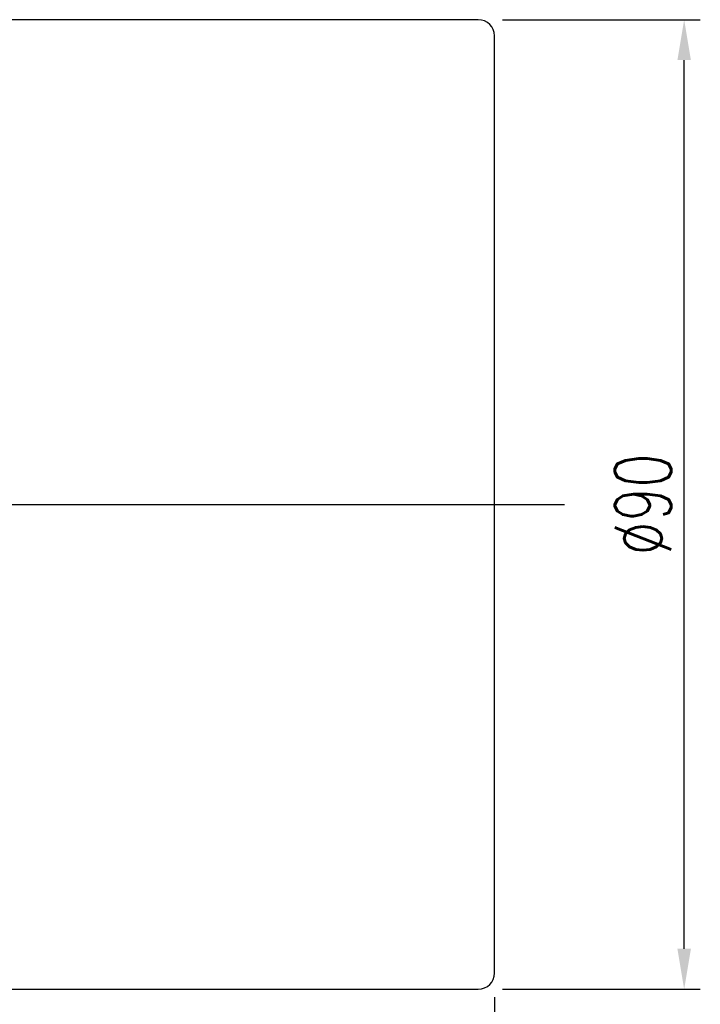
# Model space of a CAD drawing. Header units: millimetres. Extents: x -5 to 2507, y -26 to 386.
# Tile 63 of 63: x 325 to 388, y 59 to 151. Entities that reach past the tile are written whole.
import ezdxf

# ---------------------------------------------------------------- set-up
doc = ezdxf.new("R2010")
doc.units = ezdxf.units.MM
doc.header["$LTSCALE"] = 0.2
doc.layers.get('0').update_dxf_attribs({"linetype": 'CONTINUOUS'})
doc.layers.get('DEFPOINTS').update_dxf_attribs({"linetype": 'CONTINUOUS'})
doc.styles.add('DIM-7', font='SIMPLEX.shx', dxfattribs={"width": 0.7, "bigfont": 'chineset.shx'})
doc.dimstyles.new('CNS', dxfattribs={"dimtxt": 3.5, "dimasz": 2.5, "dimexe": 1, "dimexo": 1.5, "dimgap": 0.09, "dimtad": 0, "dimdsep": 46, "dimtxsty": 'DIM-7', "dimcen": 0.09, "dimclrd": 1, "dimclre": 1, "dimclrt": 4, "dimadec": 0, "dimazin": 0, "dimtfac": 1, "dimtix": 1, "dimtmove": 2, "dimatfit": 3, "dimfxl": 1, "dimtvp": 0.971429, "dimtolj": 1, "dimarcsym": 0})

# ---------------------------------------------------------------- blocks, each defined once
blk = doc.blocks.new('*D3')
at = {"lineweight": -2, "transparency": 16777216}
for p, q in [((202.229, 59.989), (202.229, 10.64)), ((369.229, 59.989), (369.229, 10.64)), ((205.979, 12.14), (365.479, 12.14))]:
    blk.add_line(p, q, dxfattribs=at)
at = {"transparency": 16777216}
for points in [[(205.979, 12.765), (205.979, 11.515), (202.229, 12.14)], [(365.479, 12.765), (365.479, 11.515), (369.229, 12.14)]]:
    blk.add_solid(points, dxfattribs=at)
at = {"layer": 'DEFPOINTS', "color": 0, "transparency": 16777216}
for p in [(202.229, 62.239), (369.229, 62.239), (369.229, 12.14)]:
    blk.add_point(p, dxfattribs=at)
at = {"transparency": 16777216, "insert": (285.729, 15.965), "char_height": 5.25, "attachment_point": 5, "style": 'DIM-7'}
blk.add_mtext('\\A1;167', dxfattribs=at)
blk = doc.blocks.new('*D5')
at = {"lineweight": -2, "transparency": 16777216}
for p, q in [((369.979, 150.739), (388.347, 150.739)), ((386.847, 64.489), (386.847, 146.989)), ((369.979, 60.739), (388.347, 60.739))]:
    blk.add_line(p, q, dxfattribs=at)
at = {"transparency": 16777216}
for points in [[(386.222, 146.989), (387.472, 146.989), (386.847, 150.739)], [(386.222, 64.489), (387.472, 64.489), (386.847, 60.739)]]:
    blk.add_solid(points, dxfattribs=at)
at = {"layer": 'DEFPOINTS', "color": 0, "transparency": 16777216}
for p in [(367.729, 150.739), (386.847, 150.739), (367.729, 60.739)]:
    blk.add_point(p, dxfattribs=at)
at = {"transparency": 16777216, "insert": (383.022, 105.739), "char_height": 5.25, "attachment_point": 5, "rotation": 90, "style": 'DIM-7'}
blk.add_mtext('\\A1;%%C90', dxfattribs=at)

msp = doc.modelspace()

# ---------------------------------------------------------------- linework, layer by layer
at = {"linetype": 'Continuous'}
for p, q in [((367.729, 150.739), (243.729, 150.739)), ((369.229, 62.239), (369.229, 149.239)), ((243.729, 60.739), (367.729, 60.739))]:
    msp.add_line(p, q, dxfattribs=at)
msp.add_line((193.279, 105.739), (375.729, 105.739))
for centre, start, end in [((367.729, 149.239), 0, 90), ((367.729, 62.239), 270, 0)]:
    msp.add_arc(centre, 1.5, start, end, dxfattribs=at)

# ---------------------------------------------------------------- dimensions: what is measured, and where the dimension line sits
dim = msp.add_linear_dim(base=(386.847, 150.739), p1=(367.729, 60.739), p2=(367.729, 150.739), angle=90, text='%%C<>', dimstyle='CNS', override={"dimscale": 1.5, "dimgap": 0.8, "dimtad": 1, "dimclrd": 256, "dimclre": 256, "dimclrt": 256, "dimadec": 2, "dimazin": 2, "dimtm": 1e-09, "dimtfac": 0.6, "dimtmove": 1, "dimatfit": 0})
dim.commit()
dim.dimension.update_dxf_attribs({"geometry": '*D5', "text_midpoint": (383.022, 105.739)})
dim = msp.add_linear_dim(base=(369.229, 12.14), p1=(202.229, 62.239), p2=(369.229, 62.239), dimstyle='CNS', override={"dimscale": 1.5, "dimgap": 0.8, "dimtad": 1, "dimclrd": 256, "dimclre": 256, "dimclrt": 256, "dimadec": 2, "dimazin": 2, "dimtm": 1e-09, "dimtfac": 0.6, "dimtmove": 1, "dimatfit": 0})
dim.commit()
dim.dimension.update_dxf_attribs({"geometry": '*D3', "text_midpoint": (285.729, 15.965)})

doc.saveas('drawing.dxf')
